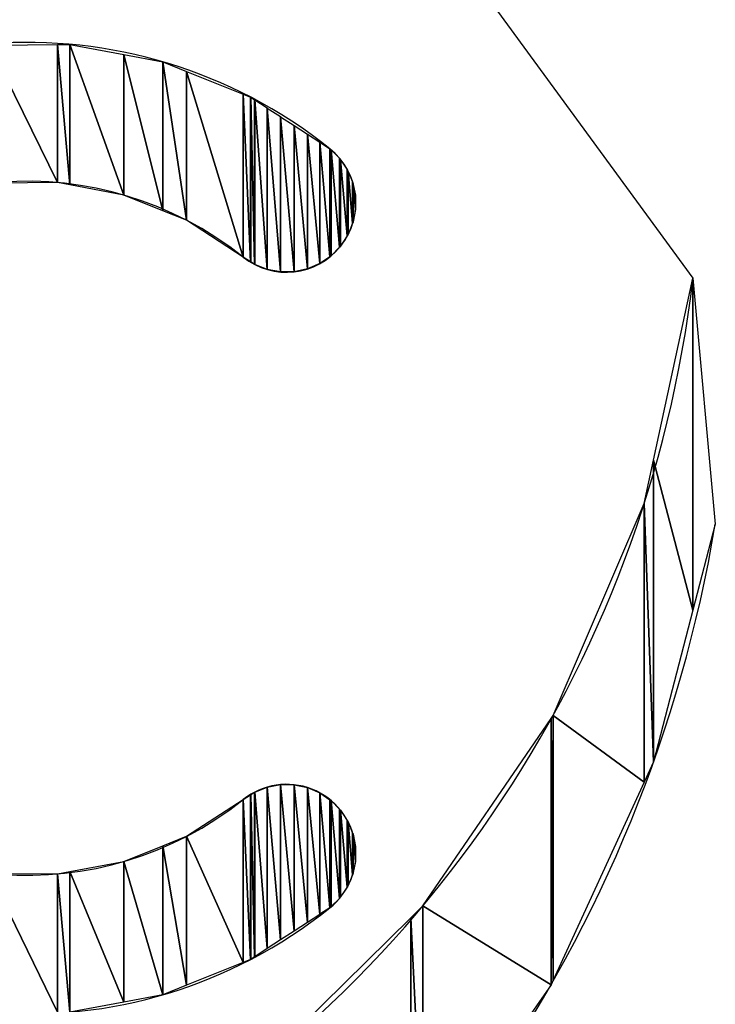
# Model space of a CAD drawing. Header units: inches. Extents: x 3 to 289, y 4 to 291.
# Tile 238 of 256: x 55.233 to 55.429, y 134.281 to 134.558. Entities that reach past the tile are written whole.
import ezdxf

# ---------------------------------------------------------------- set-up
doc = ezdxf.new("R2010")
doc.units = ezdxf.units.IN
doc.header["$LTSCALE"] = 0.5
doc.header["$MEASUREMENT"] = 0
doc.layers.add('PLOTVIEW1', color=7, linetype='Continuous')

msp = doc.modelspace()

# ---------------------------------------------------------------- linework, layer by layer
at = {"layer": 'PLOTVIEW1', "color": 56, "linetype": 'Continuous'}
for p, q in [((55.23600939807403, 134.7395052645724, 0.01968503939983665), (55.42231294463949, 134.4851320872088, 0.01968503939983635)), ((55.41122701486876, 134.4338783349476), (55.42231272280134, 134.4851323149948)), ((55.42231272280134, 134.4851323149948), (55.42231272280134, 134.3916924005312)), ((55.42231276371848, 134.3916924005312), (55.42231272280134, 134.4851323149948)), ((55.42231280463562, 134.3916927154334), (55.42231272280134, 134.4851323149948)), ((55.42231280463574, 134.3916927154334), (55.42231280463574, 134.4851322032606)), ((55.42231280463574, 134.4851322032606), (55.42860586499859, 134.4159087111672)), ((55.40859036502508, 134.4216879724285), (55.41122701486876, 134.4338783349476)), ((55.41122701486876, 134.4338783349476), (55.41122701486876, 134.3490340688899)), ((55.41122701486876, 134.3490340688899), (55.41122701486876, 134.4338783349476)), ((55.41122701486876, 134.4338783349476), (55.42231272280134, 134.3916924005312)), ((55.42231272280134, 134.3916924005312), (55.41122701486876, 134.4338783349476)), ((55.38292415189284, 134.3620663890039), (55.40859036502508, 134.4216879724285)), ((55.40859036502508, 134.4216879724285), (55.40859036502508, 134.343305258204)), ((55.40859036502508, 134.343305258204), (55.40859036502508, 134.4216879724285)), ((55.40859036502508, 134.4216879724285), (55.41122701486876, 134.3490340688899)), ((55.41122701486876, 134.3490340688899), (55.40859036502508, 134.4216879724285)), ((55.42860586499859, 134.4159087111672), (55.42231280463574, 134.3916927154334)), ((55.42231272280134, 134.3916924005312), (55.41122701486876, 134.3490340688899)), ((55.38233882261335, 134.3612108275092), (55.38292415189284, 134.3620663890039)), ((55.38292415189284, 134.3620663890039), (55.38292415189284, 134.2875387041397)), ((55.38292415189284, 134.2875387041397), (55.38292415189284, 134.3620663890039)), ((55.38292415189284, 134.3620663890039), (55.40859036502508, 134.343305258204)), ((55.40859036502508, 134.343305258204), (55.38292415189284, 134.3620663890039)), ((55.3462720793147, 134.3084929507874), (55.38233882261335, 134.3612108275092)), ((55.38233882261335, 134.3612108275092), (55.38233882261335, 134.2862669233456)), ((55.38233882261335, 134.2862669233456), (55.38233882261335, 134.3612108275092)), ((55.38233882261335, 134.3612108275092), (55.38292415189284, 134.2875387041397)), ((55.38292415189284, 134.2875387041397), (55.38233882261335, 134.3612108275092)), ((55.41122701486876, 134.3490340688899), (55.40859036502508, 134.343305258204)), ((55.40859036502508, 134.343305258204), (55.38292415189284, 134.2875387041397)), ((55.34284489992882, 134.3051208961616), (55.3462720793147, 134.3084929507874)), ((55.3462720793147, 134.3084929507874), (55.3462720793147, 134.2344905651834)), ((55.3462720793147, 134.2344905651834), (55.3462720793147, 134.3084929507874)), ((55.3462720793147, 134.3084929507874), (55.38233882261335, 134.2862669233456)), ((55.38233882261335, 134.2862669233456), (55.3462720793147, 134.3084929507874)), ((55.30000219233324, 134.2629672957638), (55.34284489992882, 134.3051208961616)), ((55.34284489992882, 134.3051208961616), (55.34284489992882, 134.2295706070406)), ((55.34284489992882, 134.2295706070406), (55.34284489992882, 134.3051208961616)), ((55.34284489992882, 134.3051208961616), (55.3462720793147, 134.2344905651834)), ((55.3462720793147, 134.2344905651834), (55.34284489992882, 134.3051208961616)), ((55.38292415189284, 134.2875387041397), (55.38233882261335, 134.2862669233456)), ((55.38233882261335, 134.2862669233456), (55.3462720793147, 134.2344905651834))]:
    msp.add_line(p, q, dxfattribs=at)
at = {"layer": 'PLOTVIEW1', "color": 190, "linetype": 'Continuous'}
for p, q in [((55.22430966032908, 134.5507135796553), (55.24331388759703, 134.5508860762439)), ((55.22430966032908, 134.5507135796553), (55.24331388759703, 134.5120055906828)), ((55.24331388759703, 134.5120055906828), (55.22430966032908, 134.5507135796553)), ((55.24331388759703, 134.5508860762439), (55.24334325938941, 134.5508863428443)), ((55.24331388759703, 134.5508860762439), (55.24331388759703, 134.5120055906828)), ((55.24331388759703, 134.5120055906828), (55.24331388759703, 134.5508860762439)), ((55.24331388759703, 134.5508860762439), (55.24334325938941, 134.5120000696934)), ((55.24334325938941, 134.5120000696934), (55.24331388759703, 134.5508860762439)), ((55.24334325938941, 134.5508863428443), (55.2468007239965, 134.5509177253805)), ((55.24334325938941, 134.5508863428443), (55.24334325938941, 134.5120000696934)), ((55.24334325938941, 134.5120000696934), (55.24334325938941, 134.5508863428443)), ((55.24334325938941, 134.5508863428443), (55.2468007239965, 134.5113501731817)), ((55.2468007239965, 134.5113501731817), (55.24334325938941, 134.5508863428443)), ((55.2468007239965, 134.5509177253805), (55.2468007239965, 134.5113501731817)), ((55.2468007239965, 134.5113501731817), (55.2468007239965, 134.5509177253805)), ((55.2468007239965, 134.5509177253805), (55.24682645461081, 134.5113453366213)), ((55.24682645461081, 134.5113453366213), (55.2468007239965, 134.5509177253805)), ((55.2468007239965, 134.5509177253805), (55.24682645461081, 134.5509128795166)), ((55.24682645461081, 134.5509128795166), (55.24682645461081, 134.5113453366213)), ((55.24682645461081, 134.5113453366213), (55.24682645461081, 134.5509128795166)), ((55.24682645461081, 134.5509128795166), (55.26202066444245, 134.5084892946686)), ((55.26202066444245, 134.5084892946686), (55.24682645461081, 134.5509128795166)), ((55.24682645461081, 134.5509128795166), (55.26202066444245, 134.5480513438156)), ((55.26202066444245, 134.5480513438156), (55.26202066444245, 134.5084892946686)), ((55.26202066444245, 134.5084892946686), (55.26202066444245, 134.5480513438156)), ((55.26202066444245, 134.5480513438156), (55.26204897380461, 134.5084779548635)), ((55.26204897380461, 134.5084779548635), (55.26202066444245, 134.5480513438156)), ((55.26202066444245, 134.5480513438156), (55.26204897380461, 134.5480460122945)), ((55.26204897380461, 134.5480460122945), (55.26204897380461, 134.5084779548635)), ((55.26204897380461, 134.5084779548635), (55.26204897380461, 134.5480460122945)), ((55.26204897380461, 134.5480460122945), (55.27299284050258, 134.504094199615)), ((55.27299284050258, 134.504094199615), (55.26204897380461, 134.5480460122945)), ((55.26204897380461, 134.5480460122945), (55.27299284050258, 134.5459849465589)), ((55.27299284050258, 134.5459849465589), (55.27299284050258, 134.504094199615)), ((55.27299284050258, 134.504094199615), (55.27299284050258, 134.5459849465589)), ((55.27299284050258, 134.5459849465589), (55.27301763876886, 134.5040842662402)), ((55.27301763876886, 134.5040842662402), (55.27299284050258, 134.5459849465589)), ((55.27299284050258, 134.5459849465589), (55.27301763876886, 134.5459750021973)), ((55.27301763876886, 134.5459750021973), (55.27301763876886, 134.5040842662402)), ((55.27301763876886, 134.5040842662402), (55.27301763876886, 134.5459750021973)), ((55.27301763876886, 134.5459750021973), (55.27969018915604, 134.501411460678)), ((55.27969018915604, 134.501411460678), (55.27301763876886, 134.5459750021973)), ((55.27301763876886, 134.5459750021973), (55.27969018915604, 134.5432992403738)), ((55.27969018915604, 134.5432992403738), (55.27969018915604, 134.501411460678)), ((55.27969018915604, 134.501411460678), (55.27969018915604, 134.5432992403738)), ((55.27969018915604, 134.5432992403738), (55.27971636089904, 134.5013944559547)), ((55.27971636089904, 134.5013944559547), (55.27969018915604, 134.5432992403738)), ((55.27969018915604, 134.5432992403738), (55.27971636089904, 134.5432887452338)), ((55.27971636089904, 134.5432887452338), (55.27971636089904, 134.5013944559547)), ((55.27971636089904, 134.5013944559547), (55.27971636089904, 134.5432887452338)), ((55.27971636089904, 134.5432887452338), (55.29565137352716, 134.4910409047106)), ((55.29565137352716, 134.4910409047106), (55.27971636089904, 134.5432887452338)), ((55.27971636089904, 134.5432887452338), (55.29565137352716, 134.5368986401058)), ((55.29565137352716, 134.5368986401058), (55.29565137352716, 134.4910409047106)), ((55.29565137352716, 134.4910409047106), (55.29565137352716, 134.5368986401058)), ((55.29565137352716, 134.5368986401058), (55.29567441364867, 134.4910259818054)), ((55.29567441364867, 134.4910259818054), (55.29565137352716, 134.5368986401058)), ((55.29565137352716, 134.5368986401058), (55.29567441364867, 134.5368894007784)), ((55.29567441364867, 134.5368894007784), (55.29567441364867, 134.4910259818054)), ((55.29567441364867, 134.4910259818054), (55.29567441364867, 134.5368894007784)), ((55.29567441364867, 134.5368894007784), (55.29773049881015, 134.4896942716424)), ((55.29773049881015, 134.4896942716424), (55.29567441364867, 134.5368894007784)), ((55.29567441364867, 134.5368894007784), (55.29773049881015, 134.5360648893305)), ((55.29773049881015, 134.5360648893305), (55.29773049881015, 134.4896942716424)), ((55.29773049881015, 134.4896942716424), (55.29773049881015, 134.5360648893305)), ((55.29773049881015, 134.5360648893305), (55.29775342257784, 134.4896794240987)), ((55.29775342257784, 134.4896794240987), (55.29773049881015, 134.5360648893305)), ((55.29773049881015, 134.5360648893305), (55.29775342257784, 134.5360499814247)), ((55.29775342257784, 134.5360499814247), (55.29775342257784, 134.4896794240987)), ((55.29775342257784, 134.4896794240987), (55.29775342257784, 134.5360499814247)), ((55.29775342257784, 134.5360499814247), (55.2988603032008, 134.4889625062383)), ((55.2988603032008, 134.4889625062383), (55.29775342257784, 134.5360499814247)), ((55.29775342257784, 134.5360499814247), (55.2988603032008, 134.5353301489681)), ((55.2988603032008, 134.5353301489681), (55.2988603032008, 134.4889625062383)), ((55.2988603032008, 134.4889625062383), (55.2988603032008, 134.5353301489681)), ((55.2988603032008, 134.5353301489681), (55.29888353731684, 134.4889532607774)), ((55.29888353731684, 134.4889532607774), (55.2988603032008, 134.5353301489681)), ((55.2988603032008, 134.5353301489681), (55.29888353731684, 134.5353150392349)), ((55.29888353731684, 134.5353150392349), (55.29888353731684, 134.4889532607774)), ((55.29888353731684, 134.4889532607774), (55.29888353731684, 134.5353150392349)), ((55.29888353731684, 134.5353150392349), (55.30241260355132, 134.4875489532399)), ((55.30241260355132, 134.4875489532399), (55.29888353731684, 134.5353150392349)), ((55.29888353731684, 134.5353150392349), (55.30241260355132, 134.5330199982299)), ((55.30241260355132, 134.5330199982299), (55.30241260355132, 134.4875489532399)), ((55.30241260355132, 134.4875489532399), (55.30241260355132, 134.5330199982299)), ((55.30241260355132, 134.5330199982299), (55.30243597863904, 134.4875446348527)), ((55.30243597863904, 134.4875446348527), (55.30241260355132, 134.5330199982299)), ((55.30241260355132, 134.5330199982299), (55.30243597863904, 134.5330047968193)), ((55.30243597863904, 134.5330047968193), (55.30243597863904, 134.4875446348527)), ((55.30243597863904, 134.4875446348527), (55.30243597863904, 134.5330047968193)), ((55.30243597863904, 134.5330047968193), (55.30617219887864, 134.4868543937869)), ((55.30617219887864, 134.4868543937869), (55.30243597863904, 134.5330047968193)), ((55.30243597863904, 134.5330047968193), (55.30617219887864, 134.5305750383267)), ((55.30617219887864, 134.5305750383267), (55.30617219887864, 134.4868543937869)), ((55.30617219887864, 134.4868543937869), (55.30617219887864, 134.5305750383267)), ((55.30617219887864, 134.5305750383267), (55.30619565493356, 134.4868547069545)), ((55.30619565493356, 134.4868547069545), (55.30617219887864, 134.5305750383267)), ((55.30617219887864, 134.5305750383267), (55.30619565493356, 134.5305597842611)), ((55.30619565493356, 134.5305597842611), (55.30619565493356, 134.4868547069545)), ((55.30619565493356, 134.4868547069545), (55.30619565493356, 134.5305597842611)), ((55.30619565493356, 134.5305597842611), (55.30999507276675, 134.4869054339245)), ((55.30999507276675, 134.4869054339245), (55.30619565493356, 134.5305597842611)), ((55.30619565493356, 134.5305597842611), (55.30999507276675, 134.5280889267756)), ((55.30999507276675, 134.5280889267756), (55.30999507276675, 134.4869054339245)), ((55.30999507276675, 134.4869054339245), (55.30999507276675, 134.5280889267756)), ((55.30999507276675, 134.5280889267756), (55.31001854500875, 134.4869104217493)), ((55.31001854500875, 134.4869104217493), (55.30999507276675, 134.5280889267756)), ((55.30999507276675, 134.5280889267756), (55.31001854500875, 134.5280736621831)), ((55.31001854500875, 134.5280736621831), (55.31001854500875, 134.4869104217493)), ((55.31001854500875, 134.4869104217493), (55.31001854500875, 134.5280736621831)), ((55.31001854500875, 134.5280736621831), (55.31373478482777, 134.4877001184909)), ((55.31373478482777, 134.4877001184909), (55.31001854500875, 134.5280736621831)), ((55.31001854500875, 134.5280736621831), (55.31373478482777, 134.5256568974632)), ((55.31373478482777, 134.5256568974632), (55.31373478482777, 134.4877001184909)), ((55.31373478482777, 134.4877001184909), (55.31373478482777, 134.5256568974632)), ((55.31373478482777, 134.5256568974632), (55.31375820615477, 134.4877101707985)), ((55.31375820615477, 134.4877101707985), (55.31373478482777, 134.5256568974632)), ((55.31373478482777, 134.5256568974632), (55.31375820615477, 134.5256416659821)), ((55.31375820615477, 134.5256416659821), (55.31375820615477, 134.4877101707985)), ((55.31375820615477, 134.4877101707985), (55.31375820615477, 134.5256416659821)), ((55.31375820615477, 134.5256416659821), (55.31724808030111, 134.4892080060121)), ((55.31724808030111, 134.4892080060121), (55.31375820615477, 134.5256416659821)), ((55.31375820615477, 134.5256416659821), (55.31724808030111, 134.5233721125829)), ((55.31724808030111, 134.5233721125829), (55.31724808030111, 134.4892080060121)), ((55.31724808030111, 134.4892080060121), (55.31724808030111, 134.5233721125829)), ((55.31724808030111, 134.5233721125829), (55.3172713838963, 134.489223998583)), ((55.3172713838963, 134.489223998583), (55.31724808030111, 134.5233721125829)), ((55.31724808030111, 134.5233721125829), (55.3172713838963, 134.5233569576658)), ((55.3172713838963, 134.5233569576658), (55.3172713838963, 134.489223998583)), ((55.3172713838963, 134.489223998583), (55.3172713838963, 134.5233569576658)), ((55.3172713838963, 134.5233569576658), (55.32007385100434, 134.4911472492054)), ((55.32007385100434, 134.4911472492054), (55.3172713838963, 134.5233569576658)), ((55.3172713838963, 134.5233569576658), (55.32007385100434, 134.5215344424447)), ((55.32007385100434, 134.5215344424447), (55.32007385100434, 134.4911472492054)), ((55.32007385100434, 134.4911472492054), (55.32007385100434, 134.5215344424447)), ((55.32007385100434, 134.5215344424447), (55.32009402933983, 134.4911610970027)), ((55.32009402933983, 134.4911610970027), (55.32007385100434, 134.5215344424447)), ((55.32007385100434, 134.5215344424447), (55.32009402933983, 134.5215146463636)), ((55.32009402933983, 134.5215146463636), (55.32009402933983, 134.4911610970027)), ((55.32009402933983, 134.4911610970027), (55.32009402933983, 134.5215146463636)), ((55.32009402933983, 134.5215146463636), (55.32040037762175, 134.4913713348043)), ((55.32040037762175, 134.4913713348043), (55.32009402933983, 134.5215146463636)), ((55.32009402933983, 134.5215146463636), (55.32040037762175, 134.5212141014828)), ((55.32040037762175, 134.5212141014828), (55.32040037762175, 134.4913713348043)), ((55.32040037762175, 134.4913713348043), (55.32040037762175, 134.5212141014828)), ((55.32040037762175, 134.5212141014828), (55.32042349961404, 134.4913950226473)), ((55.32042349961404, 134.4913950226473), (55.32040037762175, 134.5212141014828)), ((55.32040037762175, 134.5212141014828), (55.32042349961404, 134.521191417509)), ((55.32042349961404, 134.521191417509), (55.32042349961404, 134.4913950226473)), ((55.32042349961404, 134.4913950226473), (55.32042349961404, 134.521191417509)), ((55.32042349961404, 134.521191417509), (55.32280299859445, 134.4938327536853)), ((55.32280299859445, 134.4938327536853), (55.32042349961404, 134.521191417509)), ((55.32042349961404, 134.521191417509), (55.32280299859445, 134.5188569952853)), ((55.32280299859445, 134.5188569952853), (55.32280299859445, 134.4938327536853)), ((55.32280299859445, 134.4938327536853), (55.32280299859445, 134.5188569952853)), ((55.32280299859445, 134.5188569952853), (55.32282346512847, 134.4938537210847)), ((55.32282346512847, 134.4938537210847), (55.32280299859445, 134.5188569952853)), ((55.32280299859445, 134.5188569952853), (55.32282346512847, 134.5188270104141)), ((55.32282346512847, 134.5188270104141), (55.32282346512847, 134.4938537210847)), ((55.32282346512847, 134.4938537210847), (55.32282346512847, 134.5188270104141)), ((55.32282346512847, 134.5188270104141), (55.32307092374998, 134.4941072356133)), ((55.32307092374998, 134.4941072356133), (55.32282346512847, 134.5188270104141)), ((55.32282346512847, 134.5188270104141), (55.32307092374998, 134.5184644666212)), ((55.32307092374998, 134.5184644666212), (55.32307092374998, 134.4941072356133)), ((55.32307092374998, 134.4941072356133), (55.32307092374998, 134.5184644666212)), ((55.32307092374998, 134.5184644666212), (55.32309380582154, 134.4941423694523)), ((55.32309380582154, 134.4941423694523), (55.32307092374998, 134.5184644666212)), ((55.32307092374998, 134.5184644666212), (55.32309380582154, 134.5184309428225)), ((55.32309380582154, 134.5184309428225), (55.32309380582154, 134.4941423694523)), ((55.32309380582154, 134.4941423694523), (55.32309380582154, 134.5184309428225)), ((55.32309380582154, 134.5184309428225), (55.32495835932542, 134.4970052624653)), ((55.32495835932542, 134.4970052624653), (55.32309380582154, 134.5184309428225)), ((55.32309380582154, 134.5184309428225), (55.32495835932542, 134.515699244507)), ((55.32495835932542, 134.515699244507), (55.32495835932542, 134.4970052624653)), ((55.32495835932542, 134.4970052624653), (55.32495835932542, 134.515699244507)), ((55.32495835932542, 134.515699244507), (55.32497915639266, 134.4970371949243)), ((55.32497915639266, 134.4970371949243), (55.32495835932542, 134.515699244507)), ((55.32495835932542, 134.515699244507), (55.32497915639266, 134.5156504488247)), ((55.32497915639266, 134.5156504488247), (55.32497915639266, 134.4970371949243)), ((55.32497915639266, 134.4970371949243), (55.32497915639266, 134.5156504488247)), ((55.32497915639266, 134.5156504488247), (55.32515741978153, 134.4973109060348)), ((55.32515741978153, 134.4973109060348), (55.32497915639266, 134.5156504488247)), ((55.32497915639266, 134.5156504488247), (55.32515741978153, 134.51523219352)), ((55.32515741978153, 134.51523219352), (55.32515741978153, 134.4973109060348)), ((55.32515741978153, 134.4973109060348), (55.32515741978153, 134.51523219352)), ((55.32515741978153, 134.51523219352), (55.32518001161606, 134.4973672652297)), ((55.32518001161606, 134.4973672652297), (55.32515741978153, 134.51523219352)), ((55.32515741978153, 134.51523219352), (55.32518001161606, 134.5151791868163)), ((55.32518001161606, 134.5151791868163), (55.32518001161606, 134.4973672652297)), ((55.32518001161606, 134.4973672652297), (55.32518001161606, 134.5151791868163)), ((55.32518001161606, 134.5151791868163), (55.32645736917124, 134.500553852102)), ((55.32645736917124, 134.500553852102), (55.32518001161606, 134.5151791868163)), ((55.32518001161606, 134.5151791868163), (55.32645736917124, 134.5121821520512)), ((55.24331388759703, 134.5120055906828), (55.22430966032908, 134.5118270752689)), ((55.24334325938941, 134.5120000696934), (55.24331388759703, 134.5120055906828)), ((55.2468007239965, 134.5113501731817), (55.24334325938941, 134.5120000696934)), ((55.24682645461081, 134.5113453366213), (55.2468007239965, 134.5113501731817)), ((55.26202066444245, 134.5084892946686), (55.24682645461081, 134.5113453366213)), ((55.32645736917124, 134.5121821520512), (55.32645736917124, 134.500553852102)), ((55.32645736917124, 134.500553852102), (55.32645736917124, 134.5121821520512)), ((55.32645736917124, 134.5121821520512), (55.32647852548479, 134.5006066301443)), ((55.32647852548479, 134.5006066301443), (55.32645736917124, 134.5121821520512)), ((55.32645736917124, 134.5121821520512), (55.32647852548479, 134.5120813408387)), ((55.32647852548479, 134.5120813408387), (55.32647852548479, 134.5006066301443)), ((55.32647852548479, 134.5006066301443), (55.32647852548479, 134.5120813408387)), ((55.32647852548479, 134.5120813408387), (55.32657993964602, 134.5008596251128)), ((55.32657993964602, 134.5008596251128), (55.32647852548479, 134.5120813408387)), ((55.32647852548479, 134.5120813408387), (55.32657993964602, 134.5115980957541)), ((55.32657993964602, 134.5115980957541), (55.32657993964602, 134.5008596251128)), ((55.32657993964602, 134.5008596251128), (55.32657993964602, 134.5115980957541)), ((55.32657993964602, 134.5115980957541), (55.32660220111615, 134.5009784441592)), ((55.32660220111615, 134.5009784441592), (55.32657993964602, 134.5115980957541)), ((55.32657993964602, 134.5115980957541), (55.32660220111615, 134.5114920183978)), ((55.32660220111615, 134.5114920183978), (55.32660220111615, 134.5009784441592)), ((55.32660220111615, 134.5009784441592), (55.32660220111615, 134.5114920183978)), ((55.32660220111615, 134.5114920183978), (55.32724260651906, 134.5043965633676)), ((55.32724260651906, 134.5043965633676), (55.32660220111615, 134.5114920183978)), ((55.32660220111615, 134.5114920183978), (55.32724260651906, 134.5084404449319)), ((55.26204897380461, 134.5084779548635), (55.26202066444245, 134.5084892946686)), ((55.27299284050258, 134.504094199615), (55.26204897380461, 134.5084779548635)), ((55.32724260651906, 134.5084404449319), (55.32724260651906, 134.5043965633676)), ((55.32724260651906, 134.5043965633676), (55.32724260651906, 134.5084404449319)), ((55.32724260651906, 134.5084404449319), (55.32726413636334, 134.5045114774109)), ((55.32726413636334, 134.5045114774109), (55.32724260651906, 134.5084404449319)), ((55.32724260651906, 134.5084404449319), (55.32726413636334, 134.5064516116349)), ((55.32726413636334, 134.5064516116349), (55.32726413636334, 134.5045114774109)), ((55.32726413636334, 134.5045114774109), (55.32726413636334, 134.5064516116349)), ((55.32726413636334, 134.5064516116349), (55.32728399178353, 134.5046174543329)), ((55.27301763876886, 134.5040842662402), (55.27299284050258, 134.504094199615)), ((55.27969018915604, 134.501411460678), (55.27301763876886, 134.5040842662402)), ((55.32724260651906, 134.5043965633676), (55.32660220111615, 134.5009784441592)), ((55.32726413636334, 134.5045114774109), (55.32724260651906, 134.5043965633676)), ((55.32728399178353, 134.5046174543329), (55.32726413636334, 134.5045114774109)), ((55.27971636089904, 134.5013944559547), (55.27969018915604, 134.501411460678)), ((55.29565137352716, 134.4910409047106), (55.27971636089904, 134.5013944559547)), ((55.32645736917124, 134.500553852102), (55.32518001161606, 134.4973672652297)), ((55.32647852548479, 134.5006066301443), (55.32645736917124, 134.500553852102)), ((55.32657993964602, 134.5008596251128), (55.32647852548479, 134.5006066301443)), ((55.32660220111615, 134.5009784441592), (55.32657993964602, 134.5008596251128)), ((55.32495835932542, 134.4970052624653), (55.32309380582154, 134.4941423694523)), ((55.32497915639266, 134.4970371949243), (55.32495835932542, 134.4970052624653)), ((55.32515741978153, 134.4973109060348), (55.32497915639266, 134.4970371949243)), ((55.32518001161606, 134.4973672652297), (55.32515741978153, 134.4973109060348)), ((55.32280299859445, 134.4938327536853), (55.32042349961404, 134.4913950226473)), ((55.32282346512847, 134.4938537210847), (55.32280299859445, 134.4938327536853)), ((55.32307092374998, 134.4941072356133), (55.32282346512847, 134.4938537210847)), ((55.32309380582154, 134.4941423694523), (55.32307092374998, 134.4941072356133)), ((55.29567441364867, 134.4910259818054), (55.29565137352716, 134.4910409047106)), ((55.29773049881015, 134.4896942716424), (55.29567441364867, 134.4910259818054)), ((55.29775342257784, 134.4896794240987), (55.29773049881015, 134.4896942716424)), ((55.2988603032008, 134.4889625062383), (55.29775342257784, 134.4896794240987)), ((55.31724808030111, 134.4892080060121), (55.31375820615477, 134.4877101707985)), ((55.3172713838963, 134.489223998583), (55.31724808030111, 134.4892080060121)), ((55.32007385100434, 134.4911472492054), (55.3172713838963, 134.489223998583)), ((55.32009402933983, 134.4911610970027), (55.32007385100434, 134.4911472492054)), ((55.32040037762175, 134.4913713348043), (55.32009402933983, 134.4911610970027)), ((55.32042349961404, 134.4913950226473), (55.32040037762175, 134.4913713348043)), ((55.29888353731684, 134.4889532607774), (55.2988603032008, 134.4889625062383)), ((55.30241260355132, 134.4875489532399), (55.29888353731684, 134.4889532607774)), ((55.30243597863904, 134.4875446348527), (55.30241260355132, 134.4875489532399)), ((55.30617219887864, 134.4868543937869), (55.30243597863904, 134.4875446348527)), ((55.30619565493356, 134.4868547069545), (55.30617219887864, 134.4868543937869)), ((55.30999507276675, 134.4869054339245), (55.30619565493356, 134.4868547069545)), ((55.31001854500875, 134.4869104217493), (55.30999507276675, 134.4869054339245)), ((55.31373478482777, 134.4877001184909), (55.31001854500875, 134.4869104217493)), ((55.31375820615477, 134.4877101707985), (55.31373478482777, 134.4877001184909)), ((55.30243597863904, 134.3418993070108), (55.30617219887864, 134.342589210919)), ((55.30617219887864, 134.342589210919), (55.30619565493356, 134.3425935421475)), ((55.30617219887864, 134.342589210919), (55.30617219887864, 134.2988546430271)), ((55.30617219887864, 134.2988546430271), (55.30617219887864, 134.342589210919)), ((55.30617219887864, 134.342589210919), (55.30619565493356, 134.2988699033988)), ((55.30619565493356, 134.2988699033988), (55.30617219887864, 134.342589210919)), ((55.30619565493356, 134.3425935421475), (55.30619565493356, 134.2988699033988)), ((55.30619565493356, 134.2988699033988), (55.30619565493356, 134.3425935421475)), ((55.30619565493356, 134.3425935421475), (55.30999507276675, 134.3013417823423)), ((55.30999507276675, 134.3013417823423), (55.30619565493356, 134.3425935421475)), ((55.30619565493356, 134.3425935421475), (55.30999507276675, 134.3425424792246)), ((55.30999507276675, 134.3425424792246), (55.30999507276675, 134.3013417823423)), ((55.30999507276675, 134.3013417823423), (55.30999507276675, 134.3425424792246)), ((55.30999507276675, 134.3425424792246), (55.31001854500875, 134.3013570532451)), ((55.31001854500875, 134.3013570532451), (55.30999507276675, 134.3425424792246)), ((55.30999507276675, 134.3425424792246), (55.31001854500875, 134.3425421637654)), ((55.31001854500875, 134.3425421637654), (55.31001854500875, 134.3013570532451)), ((55.31001854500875, 134.3013570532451), (55.31001854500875, 134.3425421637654)), ((55.31001854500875, 134.3425421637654), (55.31373478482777, 134.3037748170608)), ((55.31373478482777, 134.3037748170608), (55.31001854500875, 134.3425421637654)), ((55.31001854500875, 134.3425421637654), (55.31373478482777, 134.3417521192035)), ((55.29567441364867, 134.3384079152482), (55.29773049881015, 134.339739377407)), ((55.29773049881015, 134.339739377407), (55.29775342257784, 134.3397542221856)), ((55.29773049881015, 134.339739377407), (55.29773049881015, 134.2933682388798)), ((55.29773049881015, 134.2933682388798), (55.29773049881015, 134.339739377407)), ((55.29773049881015, 134.339739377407), (55.29775342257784, 134.2933774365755)), ((55.29775342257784, 134.2933774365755), (55.29773049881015, 134.339739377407)), ((55.29775342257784, 134.3397542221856), (55.2988603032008, 134.3404710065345)), ((55.29775342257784, 134.3397542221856), (55.29775342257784, 134.2933774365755)), ((55.29775342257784, 134.2933774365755), (55.29775342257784, 134.3397542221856)), ((55.29775342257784, 134.3397542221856), (55.2988603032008, 134.2940975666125)), ((55.2988603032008, 134.2940975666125), (55.29775342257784, 134.3397542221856)), ((55.2988603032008, 134.3404710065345), (55.29888353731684, 134.340486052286)), ((55.2988603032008, 134.3404710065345), (55.2988603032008, 134.2940975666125)), ((55.2988603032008, 134.2940975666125), (55.2988603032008, 134.3404710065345)), ((55.2988603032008, 134.3404710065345), (55.29888353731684, 134.294112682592)), ((55.29888353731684, 134.294112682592), (55.2988603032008, 134.3404710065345)), ((55.29888353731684, 134.340486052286), (55.30241260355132, 134.3418900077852)), ((55.29888353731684, 134.340486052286), (55.29888353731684, 134.294112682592)), ((55.29888353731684, 134.294112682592), (55.29888353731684, 134.340486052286)), ((55.29888353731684, 134.340486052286), (55.30241260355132, 134.2964086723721)), ((55.30241260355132, 134.2964086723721), (55.29888353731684, 134.340486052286)), ((55.30241260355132, 134.3418900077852), (55.30243597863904, 134.3418993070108)), ((55.30241260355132, 134.3418900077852), (55.30241260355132, 134.2964086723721)), ((55.30241260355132, 134.2964086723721), (55.30241260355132, 134.3418900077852)), ((55.30241260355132, 134.3418900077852), (55.30243597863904, 134.2964238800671)), ((55.30243597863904, 134.2964238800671), (55.30241260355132, 134.3418900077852)), ((55.30243597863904, 134.3418993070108), (55.30243597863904, 134.2964238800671)), ((55.30243597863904, 134.2964238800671), (55.30243597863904, 134.3418993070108)), ((55.30243597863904, 134.3418993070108), (55.30617219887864, 134.2988546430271)), ((55.30617219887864, 134.2988546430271), (55.30243597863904, 134.3418993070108)), ((55.31373478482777, 134.3417521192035), (55.31373478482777, 134.3037748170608)), ((55.31373478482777, 134.3037748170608), (55.31373478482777, 134.3417521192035)), ((55.31373478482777, 134.3417521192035), (55.31375820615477, 134.3037900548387)), ((55.31375820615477, 134.3037900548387), (55.31373478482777, 134.3417521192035)), ((55.31373478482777, 134.3417521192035), (55.31375820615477, 134.341747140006)), ((55.31375820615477, 134.341747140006), (55.31375820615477, 134.3037900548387)), ((55.31375820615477, 134.3037900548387), (55.31375820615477, 134.341747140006)), ((55.31375820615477, 134.341747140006), (55.31724808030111, 134.3060605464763)), ((55.31724808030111, 134.3060605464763), (55.31375820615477, 134.341747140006)), ((55.31375820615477, 134.341747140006), (55.31724808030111, 134.3402489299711)), ((55.31724808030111, 134.3402489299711), (55.31724808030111, 134.3060605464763)), ((55.31724808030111, 134.3060605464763), (55.31724808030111, 134.3402489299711)), ((55.31724808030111, 134.3402489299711), (55.3172713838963, 134.3060757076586)), ((55.3172713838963, 134.3060757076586), (55.31724808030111, 134.3402489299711)), ((55.31724808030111, 134.3402489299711), (55.3172713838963, 134.3402389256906)), ((55.3172713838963, 134.3402389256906), (55.3172713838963, 134.3060757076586)), ((55.3172713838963, 134.3060757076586), (55.3172713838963, 134.3402389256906)), ((55.3172713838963, 134.3402389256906), (55.32007385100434, 134.3078989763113)), ((55.32007385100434, 134.3078989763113), (55.3172713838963, 134.3402389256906)), ((55.3172713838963, 134.3402389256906), (55.32007385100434, 134.3383152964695)), ((55.27971636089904, 134.328032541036), (55.29565137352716, 134.3383929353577)), ((55.29565137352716, 134.3383929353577), (55.29567441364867, 134.3384079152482)), ((55.29565137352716, 134.3383929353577), (55.29565137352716, 134.2925340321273)), ((55.29565137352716, 134.2925340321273), (55.29565137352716, 134.3383929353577)), ((55.29565137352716, 134.3383929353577), (55.29567441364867, 134.2925432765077)), ((55.29567441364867, 134.2925432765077), (55.29565137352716, 134.3383929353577)), ((55.29567441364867, 134.3384079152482), (55.29567441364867, 134.2925432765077)), ((55.29567441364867, 134.2925432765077), (55.29567441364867, 134.3384079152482)), ((55.29567441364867, 134.3384079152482), (55.29773049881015, 134.2933682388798)), ((55.29773049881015, 134.2933682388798), (55.29567441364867, 134.3384079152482)), ((55.32007385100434, 134.3383152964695), (55.32007385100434, 134.3078989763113)), ((55.32007385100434, 134.3078989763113), (55.32007385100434, 134.3383152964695)), ((55.32007385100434, 134.3383152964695), (55.32009402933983, 134.307912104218)), ((55.32009402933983, 134.307912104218), (55.32007385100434, 134.3383152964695)), ((55.32007385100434, 134.3383152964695), (55.32009402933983, 134.3383014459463)), ((55.32009402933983, 134.3383014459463), (55.32009402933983, 134.307912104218)), ((55.32009402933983, 134.307912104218), (55.32009402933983, 134.3383014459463)), ((55.32009402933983, 134.3383014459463), (55.32040037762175, 134.3082125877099)), ((55.32040037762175, 134.3082125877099), (55.32009402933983, 134.3383014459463)), ((55.32009402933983, 134.3383014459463), (55.32040037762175, 134.3380911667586)), ((55.32040037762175, 134.3380911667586), (55.32040037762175, 134.3082125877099)), ((55.32040037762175, 134.3082125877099), (55.32040037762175, 134.3380911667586)), ((55.32040037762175, 134.3380911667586), (55.32042349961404, 134.3082352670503)), ((55.32042349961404, 134.3082352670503), (55.32040037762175, 134.3380911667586)), ((55.32040037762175, 134.3380911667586), (55.32042349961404, 134.3380752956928)), ((55.32042349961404, 134.3380752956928), (55.32042349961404, 134.3082352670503)), ((55.32042349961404, 134.3082352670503), (55.32042349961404, 134.3380752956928)), ((55.32042349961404, 134.3380752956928), (55.32280299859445, 134.3105692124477)), ((55.32280299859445, 134.3105692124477), (55.32042349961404, 134.3380752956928)), ((55.32042349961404, 134.3380752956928), (55.32280299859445, 134.335637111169)), ((55.32280299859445, 134.335637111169), (55.32280299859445, 134.3105692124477)), ((55.32280299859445, 134.3105692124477), (55.32280299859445, 134.335637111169)), ((55.32280299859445, 134.335637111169), (55.32282346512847, 134.3105892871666)), ((55.32282346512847, 134.3105892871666), (55.32280299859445, 134.335637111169)), ((55.32280299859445, 134.335637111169), (55.32282346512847, 134.3356161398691)), ((55.32282346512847, 134.3356161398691), (55.32282346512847, 134.3105892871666)), ((55.32282346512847, 134.3105892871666), (55.32282346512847, 134.3356161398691)), ((55.32282346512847, 134.3356161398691), (55.32307092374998, 134.3109517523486)), ((55.32307092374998, 134.3109517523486), (55.32282346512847, 134.3356161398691)), ((55.32282346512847, 134.3356161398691), (55.32307092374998, 134.3353625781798)), ((55.32307092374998, 134.3353625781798), (55.32307092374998, 134.3109517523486)), ((55.32307092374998, 134.3109517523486), (55.32307092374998, 134.3353625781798)), ((55.32307092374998, 134.3353625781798), (55.32309380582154, 134.3109852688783)), ((55.32309380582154, 134.3109852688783), (55.32307092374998, 134.3353625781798)), ((55.32307092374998, 134.3353625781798), (55.32309380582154, 134.3353391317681)), ((55.32309380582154, 134.3353391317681), (55.32309380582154, 134.3109852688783)), ((55.32309380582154, 134.3109852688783), (55.32309380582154, 134.3353391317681)), ((55.32309380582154, 134.3353391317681), (55.32495835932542, 134.3137163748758)), ((55.32495835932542, 134.3137163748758), (55.32309380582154, 134.3353391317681)), ((55.32309380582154, 134.3353391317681), (55.32495835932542, 134.3324756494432)), ((55.32495835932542, 134.3324756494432), (55.32495835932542, 134.3137163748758)), ((55.32495835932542, 134.3137163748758), (55.32495835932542, 134.3324756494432)), ((55.32495835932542, 134.3324756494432), (55.32497915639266, 134.3137468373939)), ((55.32497915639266, 134.3137468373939), (55.32495835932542, 134.3324756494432)), ((55.32495835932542, 134.3324756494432), (55.32497915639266, 134.332443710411)), ((55.32497915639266, 134.332443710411), (55.32497915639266, 134.3137468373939)), ((55.32497915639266, 134.3137468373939), (55.32497915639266, 134.332443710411)), ((55.32497915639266, 134.332443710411), (55.32515741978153, 134.3141649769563)), ((55.32515741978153, 134.3141649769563), (55.32497915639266, 134.332443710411)), ((55.32497915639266, 134.332443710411), (55.32515741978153, 134.3321699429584)), ((55.32515741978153, 134.3321699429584), (55.32515741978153, 134.3141649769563)), ((55.32515741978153, 134.3141649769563), (55.32515741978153, 134.3321699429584)), ((55.32515741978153, 134.3321699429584), (55.32518001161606, 134.3142179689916)), ((55.32518001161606, 134.3142179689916), (55.32515741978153, 134.3321699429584)), ((55.32515741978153, 134.3321699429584), (55.32518001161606, 134.3321352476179)), ((55.32518001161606, 134.3321352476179), (55.32518001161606, 134.3142179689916)), ((55.32518001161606, 134.3142179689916), (55.32518001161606, 134.3321352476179)), ((55.32518001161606, 134.3321352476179), (55.32645736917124, 134.3172141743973)), ((55.32645736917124, 134.3172141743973), (55.32518001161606, 134.3321352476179)), ((55.32518001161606, 134.3321352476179), (55.32645736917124, 134.3289477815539)), ((55.32645736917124, 134.3289477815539), (55.32645736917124, 134.3172141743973)), ((55.32645736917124, 134.3172141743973), (55.32645736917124, 134.3289477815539)), ((55.32645736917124, 134.3289477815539), (55.32647852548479, 134.3172637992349)), ((55.32647852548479, 134.3172637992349), (55.32645736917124, 134.3289477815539)), ((55.32645736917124, 134.3289477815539), (55.32647852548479, 134.3288949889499)), ((55.32647852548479, 134.3288949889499), (55.32647852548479, 134.3172637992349)), ((55.32647852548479, 134.3172637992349), (55.32647852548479, 134.3288949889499)), ((55.32647852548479, 134.3288949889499), (55.32657993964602, 134.3177468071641)), ((55.32657993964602, 134.3177468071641), (55.32647852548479, 134.3288949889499)), ((55.32647852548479, 134.3288949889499), (55.32657993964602, 134.328641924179)), ((55.32657993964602, 134.328641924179), (55.32657993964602, 134.3177468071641)), ((55.32657993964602, 134.3177468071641), (55.32657993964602, 134.328641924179)), ((55.32657993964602, 134.328641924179), (55.32660220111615, 134.3178528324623)), ((55.32660220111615, 134.3178528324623), (55.32657993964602, 134.328641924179)), ((55.32657993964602, 134.328641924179), (55.32660220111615, 134.3285863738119)), ((55.32660220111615, 134.3285863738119), (55.32660220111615, 134.3178528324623)), ((55.32660220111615, 134.3178528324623), (55.32660220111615, 134.3285863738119)), ((55.32660220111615, 134.3285863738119), (55.32724260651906, 134.3209029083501)), ((55.32724260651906, 134.3209029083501), (55.32660220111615, 134.3285863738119)), ((55.32660220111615, 134.3285863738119), (55.32724260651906, 134.325166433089)), ((55.27301763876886, 134.32534690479), (55.27969018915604, 134.3280220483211)), ((55.27969018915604, 134.3280220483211), (55.27971636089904, 134.328032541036)), ((55.27969018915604, 134.3280220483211), (55.27969018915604, 134.2861299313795)), ((55.27969018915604, 134.2861299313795), (55.27969018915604, 134.3280220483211)), ((55.27969018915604, 134.3280220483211), (55.27971636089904, 134.2861404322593)), ((55.27971636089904, 134.2861404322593), (55.27969018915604, 134.3280220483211)), ((55.27971636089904, 134.328032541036), (55.27971636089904, 134.2861404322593)), ((55.27971636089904, 134.2861404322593), (55.27971636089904, 134.328032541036)), ((55.27971636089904, 134.328032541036), (55.29565137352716, 134.2925340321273)), ((55.29565137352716, 134.2925340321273), (55.27971636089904, 134.328032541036)), ((55.26204897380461, 134.3209493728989), (55.27299284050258, 134.3253369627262)), ((55.27299284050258, 134.3253369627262), (55.27301763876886, 134.32534690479)), ((55.27299284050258, 134.3253369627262), (55.27299284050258, 134.2834480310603)), ((55.27299284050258, 134.2834480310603), (55.27299284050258, 134.3253369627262)), ((55.27299284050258, 134.3253369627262), (55.27301763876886, 134.2834527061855)), ((55.27301763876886, 134.2834527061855), (55.27299284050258, 134.3253369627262)), ((55.27301763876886, 134.32534690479), (55.27301763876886, 134.2834527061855)), ((55.27301763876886, 134.2834527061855), (55.27301763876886, 134.32534690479)), ((55.27301763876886, 134.32534690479), (55.27969018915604, 134.2861299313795)), ((55.27969018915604, 134.2861299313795), (55.27301763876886, 134.32534690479)), ((55.32724260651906, 134.325166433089), (55.32724260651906, 134.3209029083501)), ((55.32724260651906, 134.3209029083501), (55.32724260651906, 134.325166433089)), ((55.32724260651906, 134.325166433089), (55.32726413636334, 134.3210054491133)), ((55.32726413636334, 134.3210054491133), (55.32724260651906, 134.325166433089)), ((55.32724260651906, 134.325166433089), (55.32726413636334, 134.3250514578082)), ((55.32726413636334, 134.3250514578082), (55.32726413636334, 134.3210054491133)), ((55.32726413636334, 134.3210054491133), (55.32726413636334, 134.3250514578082)), ((55.32726413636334, 134.3250514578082), (55.32728399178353, 134.3228232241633)), ((55.32728399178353, 134.3228232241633), (55.32726413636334, 134.3250514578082)), ((55.32726413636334, 134.3250514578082), (55.32728399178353, 134.324945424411)), ((55.32728399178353, 134.324945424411), (55.32728399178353, 134.3228232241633)), ((55.32728399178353, 134.3228232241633), (55.32728399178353, 134.324945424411)), ((55.32728399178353, 134.324945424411), (55.32730589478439, 134.3248284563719)), ((55.32730589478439, 134.3248284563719), (55.32728399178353, 134.3228232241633)), ((55.24682645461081, 134.3180832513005), (55.26202066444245, 134.3209440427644)), ((55.26202066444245, 134.3209440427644), (55.26204897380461, 134.3209493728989)), ((55.26202066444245, 134.3209440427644), (55.26202066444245, 134.2813794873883)), ((55.26202066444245, 134.2813794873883), (55.26202066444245, 134.3209440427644)), ((55.26202066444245, 134.3209440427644), (55.26204897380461, 134.2813848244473)), ((55.26204897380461, 134.2813848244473), (55.26202066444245, 134.3209440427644)), ((55.26204897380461, 134.3209493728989), (55.26204897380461, 134.2813848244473)), ((55.26204897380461, 134.2813848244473), (55.26204897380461, 134.3209493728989)), ((55.26204897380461, 134.3209493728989), (55.27299284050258, 134.2834480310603)), ((55.27299284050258, 134.2834480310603), (55.26204897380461, 134.3209493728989)), ((55.32724260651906, 134.3209029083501), (55.32660220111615, 134.3178528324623)), ((55.32726413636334, 134.3210054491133), (55.32724260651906, 134.3209029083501)), ((55.32728399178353, 134.3228232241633), (55.32726413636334, 134.3210054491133)), ((55.22430966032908, 134.3176004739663), (55.24331388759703, 134.2785461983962)), ((55.24331388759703, 134.2785461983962), (55.22430966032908, 134.3176004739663)), ((55.22430966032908, 134.3176004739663), (55.24331388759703, 134.3174276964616)), ((55.24331388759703, 134.3174276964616), (55.24331388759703, 134.2785461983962)), ((55.24331388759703, 134.2785461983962), (55.24331388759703, 134.3174276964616)), ((55.24331388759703, 134.3174276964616), (55.24334325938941, 134.2785459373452)), ((55.24334325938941, 134.2785459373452), (55.24331388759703, 134.3174276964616)), ((55.24331388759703, 134.3174276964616), (55.24334325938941, 134.3174274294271)), ((55.24334325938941, 134.3174274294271), (55.2468007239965, 134.318078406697)), ((55.24334325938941, 134.3174274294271), (55.24334325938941, 134.2785459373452)), ((55.24334325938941, 134.2785459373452), (55.24334325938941, 134.3174274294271)), ((55.24334325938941, 134.3174274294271), (55.2468007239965, 134.2785152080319)), ((55.2468007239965, 134.2785152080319), (55.24334325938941, 134.3174274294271)), ((55.2468007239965, 134.318078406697), (55.24682645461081, 134.3180832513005)), ((55.2468007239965, 134.318078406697), (55.2468007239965, 134.2785152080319)), ((55.2468007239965, 134.2785152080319), (55.2468007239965, 134.318078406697)), ((55.2468007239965, 134.318078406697), (55.24682645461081, 134.2785149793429)), ((55.24682645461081, 134.2785149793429), (55.2468007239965, 134.318078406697)), ((55.24682645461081, 134.3180832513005), (55.24682645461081, 134.2785149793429)), ((55.24682645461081, 134.2785149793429), (55.24682645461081, 134.3180832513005)), ((55.24682645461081, 134.3180832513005), (55.26202066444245, 134.2813794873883)), ((55.26202066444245, 134.2813794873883), (55.24682645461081, 134.3180832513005)), ((55.32657993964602, 134.3177468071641), (55.32647852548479, 134.3172637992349)), ((55.32660220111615, 134.3178528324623), (55.32657993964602, 134.3177468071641)), ((55.32645736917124, 134.3172141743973), (55.32518001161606, 134.3142179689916)), ((55.32647852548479, 134.3172637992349), (55.32645736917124, 134.3172141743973)), ((55.32495835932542, 134.3137163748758), (55.32309380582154, 134.3109852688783)), ((55.32497915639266, 134.3137468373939), (55.32495835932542, 134.3137163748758)), ((55.32515741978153, 134.3141649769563), (55.32497915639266, 134.3137468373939)), ((55.32518001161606, 134.3142179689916), (55.32515741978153, 134.3141649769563)), ((55.32280299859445, 134.3105692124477), (55.32042349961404, 134.3082352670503)), ((55.32282346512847, 134.3105892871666), (55.32280299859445, 134.3105692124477)), ((55.32307092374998, 134.3109517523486), (55.32282346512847, 134.3105892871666)), ((55.32309380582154, 134.3109852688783), (55.32307092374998, 134.3109517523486)), ((55.32007385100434, 134.3078989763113), (55.3172713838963, 134.3060757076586)), ((55.32009402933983, 134.307912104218), (55.32007385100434, 134.3078989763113)), ((55.32040037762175, 134.3082125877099), (55.32009402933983, 134.307912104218)), ((55.32042349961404, 134.3082352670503), (55.32040037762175, 134.3082125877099)), ((55.31373478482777, 134.3037748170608), (55.31001854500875, 134.3013570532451)), ((55.31375820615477, 134.3037900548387), (55.31373478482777, 134.3037748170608)), ((55.31724808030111, 134.3060605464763), (55.31375820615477, 134.3037900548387)), ((55.3172713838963, 134.3060757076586), (55.31724808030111, 134.3060605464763)), ((55.30999507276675, 134.3013417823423), (55.30619565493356, 134.2988699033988)), ((55.31001854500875, 134.3013570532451), (55.30999507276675, 134.3013417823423)), ((55.30617219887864, 134.2988546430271), (55.30243597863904, 134.2964238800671)), ((55.30619565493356, 134.2988699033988), (55.30617219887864, 134.2988546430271)), ((55.30241260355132, 134.2964086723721), (55.29888353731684, 134.294112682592)), ((55.30243597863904, 134.2964238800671), (55.30241260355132, 134.2964086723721)), ((55.29565137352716, 134.2925340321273), (55.27971636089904, 134.2861404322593)), ((55.29567441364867, 134.2925432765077), (55.29565137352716, 134.2925340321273)), ((55.29773049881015, 134.2933682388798), (55.29567441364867, 134.2925432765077)), ((55.29775342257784, 134.2933774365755), (55.29773049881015, 134.2933682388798)), ((55.2988603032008, 134.2940975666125), (55.29775342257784, 134.2933774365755)), ((55.29888353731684, 134.294112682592), (55.2988603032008, 134.2940975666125)), ((55.27969018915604, 134.2861299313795), (55.27301763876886, 134.2834527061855)), ((55.27971636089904, 134.2861404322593), (55.27969018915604, 134.2861299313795)), ((55.26202066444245, 134.2813794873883), (55.24682645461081, 134.2785149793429)), ((55.26204897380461, 134.2813848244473), (55.26202066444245, 134.2813794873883)), ((55.27299284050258, 134.2834480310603), (55.26204897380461, 134.2813848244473)), ((55.27301763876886, 134.2834527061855), (55.27299284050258, 134.2834480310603))]:
    msp.add_line(p, q, dxfattribs=at)
at = {"layer": 'PLOTVIEW1', "color": 252, "linetype": 'Continuous'}
msp.add_line((55.42231294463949, 134.4851320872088, 0.01968503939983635), (55.42860602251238, 134.4159085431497, 0.01968503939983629), dxfattribs=at)
for centre, radius, start, end in [((55.23471015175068, 134.4147152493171, 0.0196850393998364), 0.1367380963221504, 51.3701970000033, 308.6138100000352), ((55.30782424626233, 134.5063185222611, 0.01968503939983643), 0.01953401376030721, 231.355952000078, 51.16382899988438), ((55.23471015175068, 134.4147152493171, 0.0196850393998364), 0.09767006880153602, 51.39486399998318, 308.5955999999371), ((55.08859572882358, 134.5241057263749, 0.01968503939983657), 0.3359850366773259, 297.9054999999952, 353.3387999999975), ((55.04327681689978, 134.4803495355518, 0.01968503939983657), 0.390680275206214, 299.7728999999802, 350.5060000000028), ((55.30784581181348, 134.3231291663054, 0.01968503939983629), 0.01953401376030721, 308.3877470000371, 128.6761020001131)]:
    msp.add_arc(centre, radius, start, end, dxfattribs=at)

doc.saveas('drawing.dxf')
